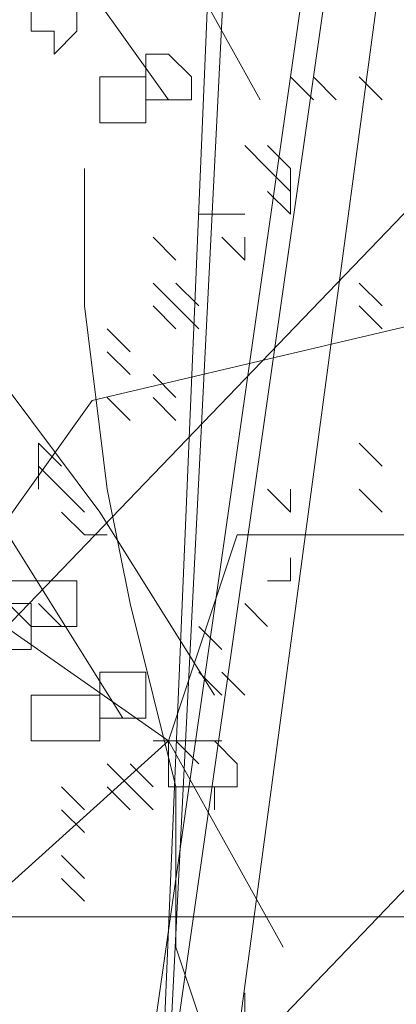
# Model space of a CAD drawing. Header units: millimetres. Extents: x 16698 to 93787, y -21104 to 39413.
# Tile 45 of 256: x 23481.49 to 23484.21, y 9756.15 to 9763.27. Entities that reach past the tile are written whole.
import ezdxf

# ---------------------------------------------------------------- set-up
doc = ezdxf.new("R2010")
doc.units = ezdxf.units.MM
doc.layers.add('_MODUS - zielen', color=66, linetype='Continuous', lineweight=9)
doc.layers.add('Hatch', color=4, linetype='Continuous', lineweight=5)

msp = doc.modelspace()

# ---------------------------------------------------------------- hatches: boundary and pattern name
at = {"layer": 'Hatch', "ltscale": 2, "true_color": 0xc7c7c7}
h = msp.add_hatch(dxfattribs=at)
h.set_pattern_fill('GRATE', color=9, scale=7, angle=90)
h.paths.add_polyline_path([(23182.90184, 9824.23322), (23670.94642, 9824.23322), (23670.94642, 9747.23322), (23182.90184, 9747.23322)])

# ---------------------------------------------------------------- linework, layer by layer
at = {"layer": '_MODUS - zielen', "transparency": 33554687}
for points in [[(23483.27924, 9769.80265), (23482.28646, 9750.1125), (23483.11377, 9769.80265)], [(23483.77099, 9768.04738), (23485.7928, 9765.41966), (23484.37795, 9761.98353), (23479.32461, 9756.72835), (23479.12264, 9757.33478)], [(23483.94109, 9766.32792), (23481.6246, 9750.1125), (23481.6246, 9750.1125)], [(23484.10655, 9766.32792), (23481.79007, 9750.1125), (23481.79007, 9750.1125)], [(23478.75824, 9764.34236), (23478.42731, 9765.33514), (23480.08194, 9765.5006), (23481.40565, 9765.33514), (23482.39843, 9764.1769), (23483.22575, 9762.68772)], [(23480.90926, 9765.16968), (23481.73658, 9763.84597), (23482.5639, 9762.68772)], [(23483.61016, 9762.68772), (23483.4447, 9762.85319), (23483.4447, 9762.85319)], [(23483.61016, 9762.68772), (23483.4447, 9762.85319), (23483.4447, 9762.85319)], [(23483.61016, 9762.68772), (23483.4447, 9762.85319), (23483.4447, 9762.85319)], [(23483.77563, 9762.68772), (23483.61016, 9762.85319), (23483.61016, 9762.85319)], [(23483.77563, 9762.68772), (23483.61016, 9762.85319), (23483.61016, 9762.85319)], [(23483.77563, 9762.68772), (23483.61016, 9762.85319), (23483.61016, 9762.85319)], [(23483.77563, 9762.68772), (23483.61016, 9762.85319), (23483.61016, 9762.85319)], [(23483.77563, 9762.68772), (23483.61016, 9762.85319), (23483.61016, 9762.85319)], [(23483.77563, 9762.68772), (23483.61016, 9762.85319), (23483.61016, 9762.85319)], [(23484.10655, 9762.68772), (23483.94109, 9762.85319), (23483.94109, 9762.85319)], [(23487.26733, 9760.11077), (23482.61885, 9755.25979), (23478.77825, 9754.04718), (23477.97037, 9754.85559), (23482.01294, 9760.51497), (23485.44854, 9761.32351), (23487.26733, 9762.33416), (23487.26733, 9760.11077)], [(23483.27924, 9762.19133), (23483.11377, 9762.3568), (23483.11377, 9762.3568)], [(23483.27924, 9762.19133), (23483.11377, 9762.3568), (23483.11377, 9762.3568)], [(23483.27924, 9762.19133), (23483.11377, 9762.3568), (23483.11377, 9762.3568)], [(23483.4447, 9762.19133), (23483.27924, 9762.3568), (23483.27924, 9762.3568)], [(23483.4447, 9762.19133), (23483.27924, 9762.3568), (23483.27924, 9762.3568)], [(23483.4447, 9762.19133), (23483.27924, 9762.3568), (23483.27924, 9762.3568)], [(23483.4447, 9762.19133), (23483.27924, 9762.3568), (23483.27924, 9762.3568)], [(23483.61016, 9750.93982), (23483.4447, 9753.09084), (23483.11377, 9755.0764), (23482.61738, 9756.56558), (23482.61738, 9757.72382), (23482.28646, 9759.04753), (23482.12099, 9759.87485), (23481.95553, 9761.19855), (23481.95553, 9762.19133)], [(23483.4447, 9762.02587), (23483.27924, 9762.19133), (23483.27924, 9762.19133)], [(23483.4447, 9762.02587), (23483.4447, 9762.19133), (23483.4447, 9762.19133)], [(23483.4447, 9762.02587), (23483.4447, 9762.19133), (23483.4447, 9762.19133)], [(23483.4447, 9761.86041), (23483.27924, 9762.02587), (23483.27924, 9762.02587)], [(23483.4447, 9761.86041), (23483.4447, 9762.02587), (23483.4447, 9762.02587)], [(23482.94831, 9761.86041), (23482.78285, 9761.86041), (23482.78285, 9761.86041)], [(23483.11377, 9761.86041), (23482.94831, 9761.86041), (23482.94831, 9761.86041)], [(23483.11377, 9761.86041), (23482.94831, 9761.86041), (23482.94831, 9761.86041)], [(23482.61738, 9761.52948), (23482.45192, 9761.69494), (23482.45192, 9761.69494)], [(23483.11377, 9761.52948), (23482.94831, 9761.69494), (23482.94831, 9761.69494)], [(23483.11377, 9761.52948), (23483.11377, 9761.69494), (23483.11377, 9761.69494)], [(23483.11377, 9761.52948), (23483.11377, 9761.69494), (23483.11377, 9761.69494)], [(23483.11377, 9761.52948), (23483.11377, 9761.69494), (23483.11377, 9761.69494)], [(23482.61738, 9761.19855), (23482.45192, 9761.36402), (23482.45192, 9761.36402)], [(23482.78285, 9761.19855), (23482.61738, 9761.36402), (23482.61738, 9761.36402)], [(23482.78285, 9761.19855), (23482.61738, 9761.36402), (23482.61738, 9761.36402)], [(23482.78285, 9761.19855), (23482.61738, 9761.36402), (23482.61738, 9761.36402)], [(23484.10655, 9761.19855), (23483.94109, 9761.36402), (23483.94109, 9761.36402)], [(23482.61738, 9761.03309), (23482.45192, 9761.19855), (23482.45192, 9761.19855)], [(23482.61738, 9761.03309), (23482.45192, 9761.19855), (23482.45192, 9761.19855)], [(23482.78285, 9761.03309), (23482.61738, 9761.19855), (23482.61738, 9761.19855)], [(23482.78285, 9761.03309), (23482.61738, 9761.19855), (23482.61738, 9761.19855)], [(23482.78285, 9761.03309), (23482.61738, 9761.19855), (23482.61738, 9761.19855)], [(23482.78285, 9761.03309), (23482.61738, 9761.19855), (23482.61738, 9761.19855)], [(23482.78285, 9761.03309), (23482.61738, 9761.19855), (23482.61738, 9761.19855)], [(23484.10655, 9761.03309), (23483.94109, 9761.19855), (23483.94109, 9761.19855)], [(23484.10655, 9761.03309), (23483.94109, 9761.19855), (23483.94109, 9761.19855)], [(23481.07473, 9761.03309), (23482.06751, 9759.70938), (23482.89482, 9758.38567)], [(23482.28646, 9760.86763), (23482.12099, 9761.03309), (23482.12099, 9761.03309)], [(23482.28646, 9760.70216), (23482.12099, 9760.86763), (23482.12099, 9760.86763)], [(23480.57834, 9760.70216), (23481.40565, 9759.54392), (23482.23297, 9758.22021)], [(23482.61738, 9760.5367), (23482.45192, 9760.70216), (23482.45192, 9760.70216)], [(23482.61738, 9760.5367), (23482.45192, 9760.70216), (23482.45192, 9760.70216)], [(23482.28646, 9760.37124), (23482.12099, 9760.5367), (23482.12099, 9760.5367)], [(23482.28646, 9760.37124), (23482.12099, 9760.5367), (23482.12099, 9760.5367)], [(23482.28646, 9760.37124), (23482.12099, 9760.5367), (23482.12099, 9760.5367)], [(23482.28646, 9760.37124), (23482.12099, 9760.5367), (23482.12099, 9760.5367)], [(23482.28646, 9760.37124), (23482.12099, 9760.5367), (23482.12099, 9760.5367)], [(23482.28646, 9760.37124), (23482.12099, 9760.5367), (23482.12099, 9760.5367)], [(23482.28646, 9760.37124), (23482.12099, 9760.5367), (23482.12099, 9760.5367)], [(23482.61738, 9760.37124), (23482.45192, 9760.5367), (23482.45192, 9760.5367)], [(23480.7438, 9760.37124), (23480.90926, 9759.21299), (23482.5639, 9758.05475), (23483.39121, 9756.56558)], [(23481.79007, 9760.04031), (23481.6246, 9760.20577), (23481.6246, 9760.20577)], [(23481.6246, 9760.04031), (23481.6246, 9760.20577), (23481.6246, 9760.20577)], [(23481.79007, 9760.04031), (23481.6246, 9760.20577), (23481.6246, 9760.20577)], [(23481.6246, 9760.04031), (23481.6246, 9760.20577), (23481.6246, 9760.20577)], [(23481.79007, 9760.04031), (23481.6246, 9760.20577), (23481.6246, 9760.20577)], [(23484.10655, 9760.04031), (23483.94109, 9760.20577), (23483.94109, 9760.20577)], [(23484.10655, 9760.04031), (23483.94109, 9760.20577), (23483.94109, 9760.20577)], [(23484.10655, 9760.04031), (23483.94109, 9760.20577), (23483.94109, 9760.20577)], [(23484.10655, 9760.04031), (23483.94109, 9760.20577), (23483.94109, 9760.20577)], [(23484.10655, 9760.04031), (23483.94109, 9760.20577), (23483.94109, 9760.20577)], [(23484.10655, 9760.04031), (23483.94109, 9760.20577), (23483.94109, 9760.20577)], [(23484.10655, 9760.04031), (23483.94109, 9760.20577), (23483.94109, 9760.20577)], [(23481.79007, 9759.87485), (23481.6246, 9760.04031), (23481.6246, 9760.04031)], [(23481.6246, 9759.87485), (23481.6246, 9760.04031), (23481.6246, 9760.04031)], [(23481.79007, 9759.87485), (23481.6246, 9760.04031), (23481.6246, 9760.04031)], [(23481.95553, 9759.70938), (23481.79007, 9759.87485), (23481.79007, 9759.87485)], [(23481.95553, 9759.70938), (23481.79007, 9759.87485), (23481.79007, 9759.87485)], [(23481.95553, 9759.70938), (23481.79007, 9759.87485), (23481.79007, 9759.87485)], [(23481.95553, 9759.70938), (23481.79007, 9759.87485), (23481.79007, 9759.87485)], [(23483.4447, 9759.70938), (23483.27924, 9759.87485), (23483.27924, 9759.87485)], [(23483.4447, 9759.70938), (23483.4447, 9759.87485), (23483.4447, 9759.87485)], [(23483.4447, 9759.70938), (23483.4447, 9759.87485), (23483.4447, 9759.87485)], [(23484.10655, 9759.70938), (23483.94109, 9759.87485), (23483.94109, 9759.87485)], [(23484.10655, 9759.70938), (23483.94109, 9759.87485), (23483.94109, 9759.87485)], [(23484.10655, 9759.70938), (23483.94109, 9759.87485), (23483.94109, 9759.87485)], [(23484.10655, 9759.70938), (23483.94109, 9759.87485), (23483.94109, 9759.87485)], [(23481.95553, 9759.54392), (23481.79007, 9759.70938), (23481.79007, 9759.70938)], [(23481.95553, 9759.54392), (23481.79007, 9759.70938), (23481.79007, 9759.70938)], [(23479.42009, 9751.60167), (23479.42009, 9752.42899), (23480.90926, 9753.91816), (23481.07473, 9755.40733), (23480.90926, 9756.56558), (23482.5639, 9758.05475), (23483.06029, 9759.54392), (23484.38399, 9759.54392)], [(23482.12099, 9759.54392), (23481.95553, 9759.54392), (23481.95553, 9759.54392)], [(23483.77563, 9759.54392), (23483.61016, 9759.54392), (23483.61016, 9759.54392)], [(23483.4447, 9759.21299), (23483.4447, 9759.37845), (23483.4447, 9759.37845)], [(23483.4447, 9759.21299), (23483.27924, 9759.21299), (23483.27924, 9759.21299)], [(23481.79007, 9758.88206), (23481.6246, 9759.04753), (23481.6246, 9759.04753)], [(23483.27924, 9758.88206), (23483.11377, 9759.04753), (23483.11377, 9759.04753)], [(23482.94831, 9758.7166), (23482.78285, 9758.88206), (23482.78285, 9758.88206)], [(23482.94831, 9758.7166), (23482.78285, 9758.88206), (23482.78285, 9758.88206)], [(23482.94831, 9758.38567), (23482.78285, 9758.55114), (23482.78285, 9758.55114)], [(23483.11377, 9758.38567), (23482.94831, 9758.55114), (23482.94831, 9758.55114)], [(23483.11377, 9758.38567), (23482.94831, 9758.55114), (23482.94831, 9758.55114)], [(23482.61738, 9758.05475), (23482.45192, 9758.05475), (23482.45192, 9758.05475)], [(23482.78285, 9758.05475), (23482.61738, 9758.05475), (23482.61738, 9758.05475)], [(23482.78285, 9758.05475), (23482.61738, 9758.05475), (23482.61738, 9758.05475)], [(23482.78285, 9757.88928), (23482.61738, 9758.05475), (23482.61738, 9758.05475)], [(23482.78285, 9758.05475), (23482.61738, 9758.05475), (23482.61738, 9758.05475)], [(23482.78285, 9758.05475), (23482.61738, 9758.05475), (23482.61738, 9758.05475)], [(23482.94831, 9758.05475), (23482.78285, 9758.05475), (23482.78285, 9758.05475)], [(23482.28646, 9757.72382), (23482.12099, 9757.88928), (23482.12099, 9757.88928)], [(23482.28646, 9757.72382), (23482.12099, 9757.88928), (23482.12099, 9757.88928)], [(23482.28646, 9757.72382), (23482.12099, 9757.88928), (23482.12099, 9757.88928)], [(23482.45192, 9757.72382), (23482.28646, 9757.88928), (23482.28646, 9757.88928)], [(23481.95553, 9757.55836), (23481.79007, 9757.72382), (23481.79007, 9757.72382)], [(23482.28646, 9757.55836), (23482.12099, 9757.72382), (23482.12099, 9757.72382)], [(23482.28646, 9757.55836), (23482.12099, 9757.72382), (23482.12099, 9757.72382)], [(23482.45192, 9757.55836), (23482.28646, 9757.72382), (23482.28646, 9757.72382)], [(23482.45192, 9757.55836), (23482.28646, 9757.72382), (23482.28646, 9757.72382)], [(23481.95553, 9757.39289), (23481.79007, 9757.55836), (23481.79007, 9757.55836)], [(23481.95553, 9757.06197), (23481.79007, 9757.22743), (23481.79007, 9757.22743)], [(23481.95553, 9756.8965), (23481.79007, 9757.06197), (23481.79007, 9757.06197)], [(23481.95553, 9756.8965), (23481.79007, 9757.06197), (23481.79007, 9757.06197)], [(23483.11377, 9754.41455), (23483.11377, 9756.23465), (23483.11377, 9756.23465)]]:
    msp.add_lwpolyline(points, dxfattribs=at)
for points in [[(23481.57112, 9763.6805), (23481.57112, 9763.51504), (23481.40565, 9763.34958), (23481.57112, 9763.34958), (23481.57112, 9763.18411), (23481.73658, 9763.18411), (23481.73658, 9763.01865), (23481.73658, 9763.01865), (23481.90204, 9763.18411), (23481.90204, 9763.34958), (23481.90204, 9763.34958), (23481.90204, 9763.51504), (23481.73658, 9763.51504), (23481.73658, 9763.6805), (23481.73658, 9763.6805)], [(23482.28646, 9750.1125), (23484.10655, 9763.6805)], [(23482.39843, 9763.01865), (23482.39843, 9763.01865), (23482.39843, 9762.85319), (23482.39843, 9762.68772), (23482.39843, 9762.68772), (23482.5639, 9762.68772), (23482.5639, 9762.68772), (23482.72936, 9762.68772), (23482.72936, 9762.68772), (23482.72936, 9762.85319), (23482.5639, 9763.01865), (23482.5639, 9763.01865)], [(23482.06751, 9762.85319), (23482.06751, 9762.85319), (23482.06751, 9762.68772), (23482.06751, 9762.68772), (23482.06751, 9762.52226), (23482.06751, 9762.52226), (23482.23297, 9762.52226), (23482.39843, 9762.52226), (23482.39843, 9762.52226), (23482.39843, 9762.68772), (23482.39843, 9762.68772), (23482.39843, 9762.85319), (23482.23297, 9762.85319)], [(23481.24019, 9759.21299), (23481.24019, 9759.04753), (23481.24019, 9759.04753), (23481.24019, 9758.88206), (23481.24019, 9758.88206), (23481.24019, 9758.7166), (23481.24019, 9758.7166), (23481.40565, 9758.55114), (23481.40565, 9758.55114), (23481.40565, 9758.7166), (23481.57112, 9758.7166), (23481.57112, 9758.88206), (23481.57112, 9758.88206), (23481.40565, 9759.04753), (23481.40565, 9759.21299)], [(23481.57112, 9759.21299), (23481.57112, 9759.21299), (23481.40565, 9759.21299), (23481.40565, 9759.04753), (23481.57112, 9759.04753), (23481.57112, 9758.88206), (23481.57112, 9758.88206), (23481.73658, 9758.88206), (23481.73658, 9758.88206), (23481.90204, 9758.88206), (23481.90204, 9758.88206), (23481.90204, 9759.04753), (23481.90204, 9759.21299), (23481.90204, 9759.21299), (23481.73658, 9759.21299), (23481.73658, 9759.21299)], [(23482.06751, 9758.55114), (23482.06751, 9758.55114), (23482.06751, 9758.55114), (23482.06751, 9758.38567), (23482.06751, 9758.38567), (23482.06751, 9758.22021), (23482.06751, 9758.22021), (23482.23297, 9758.22021), (23482.39843, 9758.22021), (23482.39843, 9758.38567), (23482.39843, 9758.38567), (23482.39843, 9758.55114), (23482.23297, 9758.55114)], [(23481.73658, 9758.38567), (23481.57112, 9758.38567), (23481.57112, 9758.22021), (23481.57112, 9758.05475), (23481.73658, 9758.05475), (23481.73658, 9758.05475), (23481.73658, 9758.05475), (23481.90204, 9758.05475), (23482.06751, 9758.05475), (23482.06751, 9758.05475), (23482.06751, 9758.22021), (23482.06751, 9758.38567), (23481.90204, 9758.38567), (23481.90204, 9758.38567)], [(23482.72936, 9758.05475), (23482.5639, 9758.05475), (23482.5639, 9757.88928), (23482.5639, 9757.72382), (23482.72936, 9757.72382), (23482.89482, 9757.72382), (23482.89482, 9757.55836), (23482.89482, 9757.55836), (23482.89482, 9757.72382), (23483.06029, 9757.72382), (23483.06029, 9757.72382), (23483.06029, 9757.88928), (23482.89482, 9758.05475), (23482.89482, 9758.05475)]]:
    msp.add_lwpolyline(points, close=True, dxfattribs=at)

doc.saveas('drawing.dxf')
